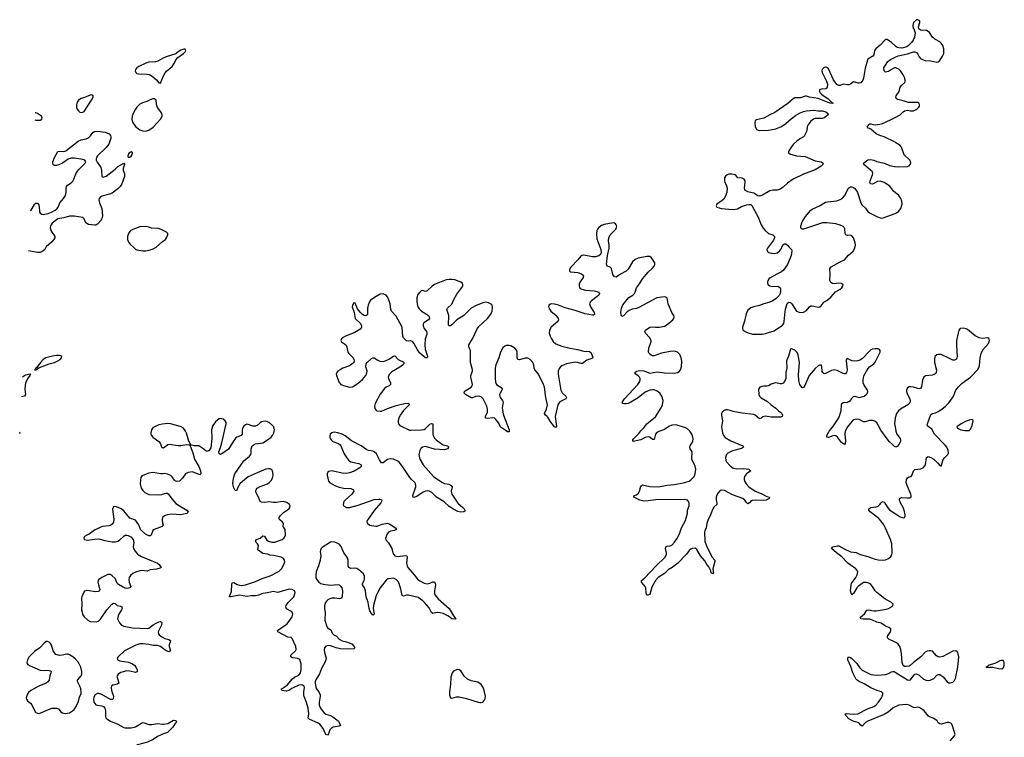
# Model space of a CAD drawing. Header units: inches. Extents: x 1954800 to 2060275, y 904969 to 1016298.
# Tile 37 of 77: x 1958048 to 1971491, y 980170 to 989970. Entities that reach past the tile are written whole.
import ezdxf

# ---------------------------------------------------------------- set-up
doc = ezdxf.new("R2010")
doc.units = ezdxf.units.IN
doc.header["$MEASUREMENT"] = 0
for name, color, linetype in [('B9958', 7, 'Continuous'), ('B9968', 7, 'Continuous'), ('B9978', 7, 'Continuous')]:
    doc.layers.add(name, color=color, linetype=linetype)

msp = doc.modelspace()

# ---------------------------------------------------------------- linework, layer by layer
at = {"layer": 'B9958', "color": 6, "elevation": 500}
for points in [[(1960000, 989438), (1959936, 989404), (1959904, 989396), (1959811, 989389), (1959770, 989374), (1959674, 989330), (1959647, 989310), (1959631, 989290), (1959627, 989270), (1959634, 989250), (1959650, 989237), (1959670, 989229), (1959790, 989228), (1959821, 989221), (1959858, 989198), (1959918, 989150), (1959950, 989107), (1959970, 989101), (1959996, 989170), (1960000, 989177)], [(1958256, 988601), (1958270, 988596), (1958330, 988599), (1958350, 988610), (1958354, 988630), (1958344, 988650), (1958321, 988670), (1958290, 988690), (1958270, 988696), (1958261, 988697)], [(1958196, 987364), (1958204, 987370), (1958250, 987447), (1958270, 987463), (1958290, 987464), (1958310, 987443), (1958316, 987416), (1958319, 987350), (1958329, 987329), (1958350, 987313), (1958370, 987310), (1958436, 987324), (1958481, 987339), (1958533, 987367), (1958555, 987385), (1958572, 987408), (1958597, 987470), (1958648, 987530), (1958672, 987570), (1958683, 987610), (1958684, 987670), (1958689, 987691), (1958703, 987710), (1958750, 987743), (1958774, 987766), (1958788, 987790), (1958815, 987865), (1958837, 987903), (1958859, 987930), (1958944, 988010), (1958950, 988030), (1958936, 988050), (1958910, 988062), (1958798, 988078), (1958750, 988077), (1958710, 988063), (1958632, 988010), (1958590, 987991), (1958550, 987978), (1958518, 987978), (1958504, 987990), (1958499, 988010), (1958501, 988030), (1958525, 988090), (1958570, 988168), (1958590, 988176), (1958650, 988171), (1958680, 988180), (1958848, 988312), (1958890, 988329), (1958958, 988342), (1958990, 988357), (1959015, 988385), (1959049, 988431), (1959070, 988444), (1959113, 988447), (1959215, 988435), (1959270, 988411), (1959286, 988390), (1959292, 988370), (1959292, 988350), (1959264, 988270), (1959230, 988223), (1959111, 988109), (1959098, 988090), (1959091, 988070), (1959092, 988050), (1959104, 988024), (1959140, 987980), (1959154, 987954), (1959164, 987910), (1959170, 987830), (1959190, 987820), (1959230, 987834), (1959353, 987927), (1959390, 987963), (1959470, 988009), (1959479, 987999), (1959480, 987990), (1959462, 987938), (1959462, 987910), (1959480, 987870), (1959481, 987830), (1959445, 987730), (1959418, 987690), (1959390, 987660), (1959310, 987601), (1959274, 987586), (1959170, 987558), (1959151, 987549), (1959135, 987530), (1959131, 987510), (1959138, 987470), (1959172, 987390), (1959177, 987290), (1959175, 987270), (1959159, 987230), (1959110, 987177), (1959090, 987164), (1959070, 987162), (1958990, 987174), (1958950, 987197), (1958928, 987250), (1958910, 987269), (1958790, 987288), (1958730, 987287), (1958650, 987262), (1958570, 987248), (1958494, 987190), (1958476, 987170), (1958468, 987150), (1958466, 987130), (1958474, 987090), (1958486, 987066), (1958516, 987030), (1958526, 987010), (1958526, 986990), (1958516, 986970), (1958484, 986930), (1958410, 986870), (1958390, 986833), (1958370, 986811), (1958330, 986790), (1958290, 986791), (1958169, 986814)], [(1960000, 987096), (1959950, 987120), (1959850, 987121), (1959810, 987138), (1959770, 987147), (1959690, 987141), (1959570, 987095), (1959550, 987079), (1959534, 987050), (1959521, 987010), (1959521, 986970), (1959536, 986930), (1959550, 986911), (1959610, 986852), (1959630, 986836), (1959650, 986828), (1959730, 986812), (1959770, 986814), (1959830, 986827), (1959870, 986839), (1959910, 986863), (1960000, 986939)], [(1958086, 985092), (1958130, 985118), (1958190, 985135), (1958197, 985130), (1958187, 985110), (1958162, 985078), (1958130, 985010), (1958119, 984930), (1958128, 984850), (1958115, 984830), (1958090, 984822), (1958073, 984821)], [(1960000, 984446), (1959950, 984439), (1959887, 984410), (1959861, 984390), (1959848, 984370), (1959839, 984330), (1959841, 984310), (1959849, 984290), (1959868, 984268), (1959950, 984210), (1959966, 984186), (1959990, 984129), (1960000, 984126)], [(1958048, 984323), (1958050, 984323), (1958056, 984330), (1958050, 984339), (1958049, 984339)], [(1960000, 983770), (1959970, 983769), (1959870, 983784), (1959810, 983777), (1959730, 983743), (1959713, 983730), (1959704, 983716), (1959697, 983683), (1959695, 983630), (1959709, 983570), (1959730, 983539), (1959755, 983515), (1959810, 983486), (1959950, 983479), (1959990, 983485), (1960000, 983489)], [(1960000, 983059), (1959995, 983050), (1959884, 983010), (1959867, 982993), (1959844, 982930), (1959830, 982921), (1959810, 982922), (1959766, 982946), (1959714, 982990), (1959700, 983010), (1959676, 983070), (1959630, 983134), (1959550, 983163), (1959470, 983261), (1959434, 983290), (1959370, 983318), (1959350, 983321), (1959330, 983316), (1959316, 983284), (1959334, 983150), (1959327, 983110), (1959310, 983079), (1959290, 983064), (1959270, 983059), (1959174, 983050), (1959070, 982997), (1958995, 982945), (1958964, 982930), (1958935, 982910), (1958922, 982890), (1958927, 982870), (1958970, 982864), (1959070, 982877), (1959130, 982879), (1959210, 982858), (1959310, 982840), (1959350, 982839), (1959390, 982850), (1959410, 982861), (1959470, 982918), (1959490, 982929), (1959510, 982932), (1959530, 982928), (1959567, 982907), (1959596, 982870), (1959606, 982830), (1959597, 982770), (1959602, 982750), (1959624, 982710), (1959659, 982670), (1959710, 982639), (1959928, 982548), (1959952, 982530), (1959979, 982490), (1959960, 982480), (1959914, 982466), (1959830, 982456), (1959790, 982437), (1959710, 982448), (1959690, 982444), (1959630, 982425), (1959593, 982407), (1959561, 982379), (1959542, 982350), (1959537, 982323), (1959541, 982290), (1959567, 982230), (1959554, 982210), (1959535, 982205), (1959510, 982204), (1959488, 982208), (1959450, 982225), (1959397, 982257), (1959377, 982277), (1959350, 982339), (1959310, 982377), (1959290, 982391), (1959270, 982395), (1959250, 982392), (1959169, 982350), (1959130, 982324), (1959120, 982310), (1959115, 982290), (1959123, 982250), (1959144, 982190), (1959138, 982170), (1959119, 982161), (1959090, 982158), (1958966, 982174), (1958935, 982165), (1958922, 982150), (1958897, 982090), (1958894, 982070), (1958899, 981990), (1958894, 981910), (1958910, 981841), (1958930, 981814), (1958978, 981770), (1959010, 981752), (1959094, 981746), (1959123, 981757), (1959150, 981781), (1959238, 981910), (1959308, 981990), (1959330, 982002), (1959350, 981996), (1959378, 981970), (1959430, 981960), (1959445, 981950), (1959447, 981930), (1959440, 981910), (1959400, 981850), (1959391, 981830), (1959385, 981790), (1959410, 981732), (1959440, 981700), (1959470, 981687), (1959590, 981665), (1959790, 981658), (1959810, 981662), (1959830, 981673), (1959870, 981707), (1959910, 981730), (1959950, 981748), (1959971, 981750), (1959984, 981744), (1959989, 981729), (1959978, 981690), (1959946, 981630), (1959940, 981610), (1959943, 981583), (1959951, 981570), (1959990, 981541), (1960000, 981536)], [(1960000, 983171), (1959999, 983170), (1959992, 983150), (1959992, 983130), (1960000, 983098)], [(1960000, 981387), (1959970, 981408), (1959930, 981425), (1959870, 981425), (1959810, 981438), (1959730, 981448), (1959690, 981446), (1959636, 981430), (1959479, 981350), (1959393, 981270), (1959380, 981250), (1959383, 981230), (1959414, 981214), (1959536, 981196), (1959590, 981174), (1959621, 981150), (1959636, 981130), (1959652, 981090), (1959654, 981066), (1959630, 981056), (1959554, 981074), (1959510, 981077), (1959430, 981053), (1959395, 981030), (1959381, 981010), (1959379, 980990), (1959401, 980910), (1959385, 980895), (1959319, 980881), (1959302, 980870), (1959298, 980850), (1959303, 980810), (1959329, 980730), (1959325, 980695), (1959315, 980685), (1959290, 980684), (1959170, 980753), (1959130, 980767), (1959110, 980767), (1959081, 980750), (1959061, 980719), (1959054, 980690), (1959062, 980650), (1959073, 980630), (1959090, 980615), (1959110, 980608), (1959170, 980602), (1959191, 980591), (1959210, 980570), (1959219, 980530), (1959221, 980450), (1959231, 980430), (1959250, 980413), (1959290, 980389), (1959388, 980348), (1959470, 980305), (1959490, 980299), (1959570, 980300), (1959610, 980308), (1959630, 980315), (1959710, 980365), (1959730, 980370), (1959750, 980368), (1959810, 980345), (1959850, 980346), (1959930, 980357), (1960000, 980351)], [(1960000, 980211), (1959970, 980200), (1959930, 980180), (1959870, 980140), (1959795, 980105), (1959655, 980065), (1959633, 980047), (1959621, 980019), (1959622, 980000)]]:
    msp.add_lwpolyline(points, dxfattribs=at)
for points in [[(1959030, 988942), (1959010, 988939), (1958935, 988905), (1958890, 988893), (1958853, 988870), (1958837, 988850), (1958828, 988830), (1958824, 988804), (1958826, 988770), (1958833, 988750), (1958850, 988723), (1958870, 988708), (1958890, 988702), (1958910, 988705), (1958930, 988715), (1959030, 988870), (1959051, 988911), (1959051, 988931), (1959039, 988939)], [(1959890, 988890), (1959868, 988888), (1959830, 988876), (1959786, 988854), (1959726, 988834), (1959690, 988814), (1959650, 988776), (1959630, 988748), (1959599, 988690), (1959585, 988650), (1959579, 988610), (1959588, 988570), (1959630, 988510), (1959690, 988465), (1959730, 988453), (1959770, 988449), (1959810, 988459), (1959870, 988502), (1959969, 988610), (1959992, 988650), (1959994, 988670), (1959987, 988690), (1959977, 988710), (1959930, 988770), (1959915, 988810), (1959910, 988870)], [(1959570, 988165), (1959545, 988150), (1959531, 988130), (1959526, 988106), (1959530, 988092), (1959550, 988091), (1959570, 988107), (1959585, 988130), (1959589, 988150)], [(1958590, 985386), (1958550, 985385), (1958495, 985375), (1958406, 985350), (1958370, 985330), (1958332, 985290), (1958282, 985218), (1958268, 985210), (1958264, 985196), (1958252, 985190), (1958270, 985186), (1958281, 985199), (1958318, 985222), (1958450, 985271), (1958523, 985290), (1958571, 985309), (1958602, 985330), (1958617, 985350), (1958622, 985370), (1958610, 985380)], [(1958430, 981478), (1958410, 981476), (1958383, 981457), (1958323, 981390), (1958250, 981341), (1958177, 981270), (1958153, 981230), (1958146, 981190), (1958155, 981170), (1958182, 981150), (1958329, 981089), (1958450, 981083), (1958470, 981077), (1958476, 981070), (1958474, 981050), (1958461, 981010), (1958450, 980950), (1958433, 980927), (1958410, 980911), (1958312, 980870), (1958201, 980810), (1958170, 980780), (1958151, 980750), (1958139, 980710), (1958142, 980690), (1958155, 980670), (1958196, 980636), (1958214, 980614), (1958260, 980520), (1958270, 980508), (1958290, 980499), (1958310, 980497), (1958330, 980501), (1958419, 980541), (1958490, 980566), (1958530, 980570), (1958550, 980569), (1958577, 980557), (1958610, 980516), (1958630, 980502), (1958675, 980495), (1958730, 980505), (1958770, 980530), (1958791, 980550), (1958820, 980590), (1958848, 980650), (1958864, 980716), (1958886, 980770), (1958888, 980792), (1958882, 980830), (1958868, 980870), (1958838, 980930), (1958839, 980950), (1958889, 981010), (1958896, 981030), (1958896, 981070), (1958883, 981130), (1958851, 981190), (1958810, 981237), (1958774, 981270), (1958730, 981298), (1958710, 981305), (1958690, 981305), (1958630, 981290), (1958593, 981287), (1958543, 981303), (1958522, 981322), (1958504, 981350), (1958481, 981430), (1958470, 981453), (1958450, 981471)]]:
    msp.add_lwpolyline(points, close=True, dxfattribs=at)
at = {"layer": 'B9968', "color": 6, "elevation": 500}
for points in [[(1970000, 989612), (1969950, 989660), (1969890, 989699), (1969870, 989698), (1969796, 989624), (1969735, 989570), (1969720, 989550), (1969709, 989491), (1969695, 989470), (1969630, 989432), (1969621, 989419), (1969590, 989309), (1969570, 989170), (1969558, 989142), (1969530, 989109), (1969510, 989102), (1969497, 989103), (1969450, 989117), (1969430, 989119), (1969391, 989089), (1969370, 989080), (1969350, 989078), (1969290, 989087), (1969250, 989071), (1969230, 989069), (1969206, 989086), (1969157, 989150), (1969090, 989299), (1969070, 989316), (1969050, 989320), (1969030, 989315), (1969016, 989304), (1969004, 989290), (1969000, 989270), (1969003, 989250), (1969065, 989130), (1969075, 989090), (1969074, 989050), (1969065, 989035), (1969053, 989027), (1968990, 989023), (1968970, 989010), (1968967, 988990), (1968978, 988970), (1968998, 988950), (1969086, 988890), (1969117, 988857), (1969132, 988850), (1969137, 988837), (1969153, 988830), (1969150, 988824), (1969107, 988830), (1968950, 988892), (1968833, 988913), (1968790, 988926), (1968770, 988927), (1968710, 988903), (1968630, 988902), (1968610, 988891), (1968536, 988824), (1968356, 988704), (1968288, 988672), (1968210, 988625), (1968110, 988600), (1968090, 988591), (1968085, 988555), (1968090, 988510), (1968110, 988468), (1968130, 988459), (1968150, 988458), (1968270, 988463), (1968370, 988481), (1968450, 988511), (1968510, 988550), (1968583, 988617), (1968640, 988660), (1968703, 988697), (1968750, 988715), (1968790, 988725), (1968890, 988736), (1968950, 988723), (1969010, 988727), (1969056, 988710), (1969083, 988690), (1969088, 988670), (1969030, 988629), (1969010, 988620), (1968910, 988619), (1968885, 988610), (1968850, 988584), (1968809, 988530), (1968800, 988510), (1968793, 988450), (1968759, 988381), (1968750, 988370), (1968710, 988348), (1968659, 988310), (1968614, 988270), (1968580, 988230), (1968544, 988170), (1968543, 988150), (1968572, 988132), (1968652, 988112), (1968770, 988103), (1968910, 988044), (1968992, 988030), (1969016, 988010), (1969013, 987990), (1968989, 987970), (1968910, 987919), (1968750, 987862), (1968610, 987792), (1968530, 987738), (1968470, 987683), (1968430, 987655), (1968390, 987643), (1968330, 987640), (1968290, 987631), (1968190, 987573), (1968150, 987561), (1968124, 987564), (1968070, 987599), (1968050, 987607), (1967990, 987618), (1967958, 987638), (1967948, 987650), (1967942, 987670), (1967953, 987750), (1967952, 987770), (1967941, 987790), (1967930, 987798), (1967910, 987805), (1967852, 987812), (1967820, 987850), (1967770, 987862), (1967730, 987860), (1967708, 987852), (1967686, 987834), (1967672, 987810), (1967669, 987771), (1967674, 987750), (1967699, 987699), (1967708, 987670), (1967704, 987610), (1967682, 987550), (1967662, 987518), (1967641, 987499), (1967568, 987450), (1967557, 987430), (1967564, 987410), (1967630, 987392), (1967730, 987380), (1967790, 987378), (1967850, 987389), (1967903, 987417), (1967970, 987441), (1968007, 987447), (1968030, 987444), (1968047, 987430), (1968055, 987415), (1968131, 987271), (1968173, 987170), (1968201, 987121), (1968226, 987090), (1968270, 987051), (1968333, 987033), (1968353, 987010), (1968352, 986990), (1968339, 986961), (1968258, 986850), (1968250, 986830), (1968253, 986810), (1968277, 986790), (1968310, 986780), (1968350, 986777), (1968390, 986787), (1968424, 986810), (1968438, 986830), (1968467, 986893), (1968490, 986910), (1968510, 986908), (1968530, 986892), (1968547, 986867), (1968584, 986830), (1968591, 986811), (1968581, 986750), (1968530, 986625), (1968476, 986550), (1968450, 986526), (1968384, 986496), (1968294, 986446), (1968277, 986430), (1968260, 986390), (1968257, 986370), (1968266, 986350), (1968290, 986335), (1968330, 986327), (1968392, 986332), (1968410, 986328), (1968430, 986310), (1968437, 986290), (1968437, 986263), (1968430, 986230), (1968416, 986204), (1968378, 986162), (1968330, 986129), (1968274, 986106), (1968210, 986090), (1968150, 986065), (1968072, 986048), (1968030, 986034), (1967990, 986002), (1967966, 985954), (1967945, 985855), (1967917, 985770), (1967916, 985750), (1967926, 985730), (1967952, 985712), (1967993, 985693), (1968055, 985675), (1968185, 985675), (1968230, 985683), (1968270, 985700), (1968350, 985719), (1968464, 985796), (1968479, 985821), (1968487, 985850), (1968497, 985983), (1968508, 986032), (1968528, 986092), (1968550, 986113), (1968570, 986107), (1968590, 986090), (1968652, 985990), (1968690, 985974), (1968730, 985972), (1968750, 985976), (1968790, 985998), (1968830, 986049), (1968850, 986062), (1968870, 986063), (1968950, 986046), (1968971, 986049), (1968990, 986063), (1969028, 986110), (1969066, 986134), (1969121, 986179), (1969187, 986253), (1969249, 986290), (1969272, 986310), (1969286, 986330), (1969289, 986350), (1969269, 986369), (1969230, 986370), (1969170, 986361), (1969145, 986365), (1969121, 986381), (1969109, 986410), (1969113, 986490), (1969109, 986571), (1969125, 986595), (1969250, 986663), (1969311, 986689), (1969366, 986754), (1969428, 986810), (1969450, 986850), (1969459, 986890), (1969456, 986924), (1969448, 986950), (1969430, 986989), (1969410, 987016), (1969390, 987025), (1969350, 987023), (1969329, 987030), (1969317, 987050), (1969312, 987112), (1969304, 987130), (1969290, 987144), (1969250, 987164), (1969190, 987180), (1969070, 987196), (1969010, 987195), (1968790, 987121), (1968750, 987110), (1968729, 987110), (1968719, 987119), (1968715, 987130), (1968715, 987150), (1968733, 987210), (1968777, 987283), (1968850, 987368), (1968870, 987382), (1968970, 987426), (1969050, 987476), (1969077, 987483), (1969205, 987495), (1969250, 987512), (1969276, 987530), (1969310, 987566), (1969366, 987670), (1969392, 987688), (1969410, 987688), (1969430, 987680), (1969450, 987666), (1969466, 987646), (1969485, 987610), (1969530, 987470), (1969550, 987437), (1969596, 987396), (1969630, 987350), (1969650, 987333), (1969750, 987281), (1969796, 987264), (1969810, 987261), (1969835, 987265), (1970000, 987323)], [(1960000, 989177), (1960036, 989244), (1960054, 989266), (1960128, 989330), (1960156, 989370), (1960180, 989420), (1960206, 989454), (1960287, 989510), (1960307, 989530), (1960315, 989550), (1960306, 989566), (1960290, 989567), (1960250, 989554), (1960210, 989530), (1960178, 989502), (1960050, 989464), (1960000, 989438)], [(1970000, 989310), (1969990, 989310), (1969949, 989291), (1969910, 989263), (1969870, 989253), (1969852, 989272), (1969848, 989310), (1969867, 989350), (1969903, 989397), (1969923, 989417), (1969948, 989432), (1970000, 989456)], [(1970000, 988295), (1969852, 988372), (1969790, 988390), (1969743, 988410), (1969670, 988473), (1969650, 988486), (1969627, 988487), (1969622, 988510), (1969654, 988546), (1969670, 988547), (1969699, 988539), (1969730, 988536), (1969790, 988542), (1969830, 988554), (1969937, 988603), (1970000, 988635)], [(1970000, 987611), (1969984, 987624), (1969930, 987696), (1969850, 987748), (1969796, 987764), (1969762, 987758), (1969690, 987723), (1969666, 987726), (1969656, 987750), (1969658, 987770), (1969692, 987850), (1969697, 987870), (1969692, 987890), (1969661, 987921), (1969571, 987990), (1969568, 988010), (1969590, 988030), (1969630, 988054), (1969670, 988062), (1969708, 988052), (1969750, 988034), (1969851, 988011), (1969930, 987979), (1969990, 987966), (1970000, 987965)], [(1970000, 984137), (1969990, 984141), (1969966, 984170), (1969925, 984205), (1969890, 984245), (1969805, 984365), (1969770, 984434), (1969750, 984464), (1969725, 984485), (1969690, 984497), (1969650, 984494), (1969590, 984477), (1969570, 984480), (1969510, 984509), (1969470, 984515), (1969435, 984505), (1969412, 984488), (1969350, 984410), (1969320, 984350), (1969316, 984310), (1969325, 984215), (1969319, 984181), (1969310, 984167), (1969270, 984196), (1969212, 984270), (1969190, 984286), (1969170, 984291), (1969150, 984288), (1969090, 984262), (1969070, 984270), (1969070, 984290), (1969098, 984350), (1969150, 984410), (1969230, 984531), (1969265, 984630), (1969266, 984710), (1969271, 984730), (1969290, 984744), (1969350, 984746), (1969370, 984754), (1969389, 984771), (1969410, 984803), (1969430, 984823), (1969450, 984827), (1969510, 984812), (1969530, 984813), (1969579, 984830), (1969607, 984850), (1969622, 984870), (1969627, 984890), (1969624, 984910), (1969579, 984979), (1969565, 985010), (1969563, 985050), (1969575, 985105), (1969608, 985172), (1969632, 985208), (1969651, 985229), (1969710, 985269), (1969730, 985291), (1969795, 985430), (1969796, 985450), (1969785, 985465), (1969770, 985473), (1969730, 985477), (1969690, 985470), (1969670, 985459), (1969650, 985444), (1969556, 985344), (1969519, 985321), (1969490, 985310), (1969450, 985308), (1969413, 985313), (1969383, 985323), (1969350, 985345), (1969341, 985339), (1969334, 985326), (1969334, 985310), (1969345, 985190), (1969338, 985150), (1969325, 985135), (1969310, 985133), (1969290, 985139), (1969210, 985179), (1969170, 985190), (1969130, 985177), (1969050, 985138), (1969030, 985135), (1969013, 985150), (1969006, 985166), (1969002, 985230), (1968994, 985250), (1968970, 985254), (1968950, 985244), (1968910, 985208), (1968829, 985111), (1968807, 985070), (1968766, 984974), (1968750, 984948), (1968730, 984943), (1968699, 984990), (1968684, 985044), (1968682, 985118), (1968697, 985290), (1968675, 985395), (1968663, 985423), (1968630, 985458), (1968590, 985474), (1968571, 985469), (1968544, 985376), (1968518, 985310), (1968520, 985210), (1968507, 985150), (1968508, 985070), (1968491, 985029), (1968470, 985006), (1968450, 984996), (1968430, 984996), (1968370, 985009), (1968350, 985006), (1968310, 984994), (1968270, 984970), (1968250, 984965), (1968210, 984966), (1968179, 984961), (1968155, 984950), (1968136, 984924), (1968140, 984850), (1968149, 984830), (1968170, 984808), (1968257, 984757), (1968310, 984708), (1968370, 984666), (1968408, 984628), (1968435, 984610), (1968453, 984590), (1968463, 984570), (1968459, 984550), (1968438, 984542), (1968410, 984541), (1968310, 984544), (1968226, 984554), (1968194, 984546), (1968170, 984527), (1968150, 984519), (1968090, 984569), (1968070, 984578), (1967910, 984598), (1967790, 984620), (1967750, 984634), (1967710, 984641), (1967690, 984641), (1967656, 984630), (1967638, 984610), (1967629, 984590), (1967628, 984570), (1967644, 984490), (1967629, 984409), (1967642, 984330), (1967657, 984290), (1967682, 984262), (1967758, 984218), (1967923, 984150), (1967932, 984130), (1967904, 984116), (1967778, 984082), (1967717, 984050), (1967699, 984030), (1967684, 983990), (1967687, 983950), (1967697, 983930), (1967750, 983875), (1967790, 983844), (1967830, 983836), (1967930, 983842), (1968004, 983830), (1968019, 983819), (1968029, 983810), (1967972, 983768), (1967945, 983730), (1967938, 983710), (1967938, 983690), (1967944, 983670), (1967967, 983630), (1968005, 983590), (1968091, 983531), (1968170, 983499), (1968250, 983457), (1968285, 983450), (1968279, 983430), (1968241, 983410), (1968216, 983404), (1968090, 983410), (1968050, 983404), (1968028, 983392), (1968010, 983371), (1967990, 983356), (1967970, 983375), (1967949, 983410), (1967922, 983430), (1967781, 983481), (1967670, 983539), (1967633, 983547), (1967610, 983540), (1967583, 983510), (1967565, 983475), (1967559, 983450), (1967555, 983410), (1967567, 983370), (1967566, 983350), (1967525, 983315), (1967511, 983290), (1967482, 983210), (1967442, 983130), (1967430, 983090), (1967422, 983030), (1967401, 982990), (1967397, 982970), (1967402, 982850), (1967423, 982783), (1967496, 982636), (1967537, 982590), (1967538, 982570), (1967513, 982470), (1967520, 982410), (1967510, 982403), (1967490, 982418), (1967483, 982443), (1967457, 982497), (1967430, 982531), (1967401, 982581), (1967342, 982650), (1967295, 982735), (1967270, 982752), (1967230, 982748), (1967210, 982738), (1967190, 982719), (1967150, 982669), (1967032, 982550), (1966956, 982490), (1966902, 982458), (1966850, 982409), (1966766, 982354), (1966730, 982310), (1966681, 982219), (1966650, 982121), (1966630, 982109), (1966610, 982109), (1966600, 982140), (1966597, 982210), (1966588, 982228), (1966538, 982290), (1966538, 982310), (1966579, 982341), (1966737, 982510), (1966861, 982630), (1966880, 982670), (1966880, 982690), (1966866, 982750), (1966870, 982773), (1966890, 982781), (1966930, 982785), (1966950, 982796), (1966990, 982835), (1967021, 982879), (1967057, 982950), (1967085, 983030), (1967138, 983130), (1967168, 983230), (1967168, 983270), (1967187, 983330), (1967187, 983370), (1967181, 983390), (1967167, 983407), (1967130, 983418), (1967070, 983414), (1966990, 983418), (1966730, 983415), (1966630, 983397), (1966570, 983395), (1966513, 983410), (1966469, 983430), (1966435, 983450), (1966438, 983470), (1966470, 983482), (1966496, 983504), (1966509, 983531), (1966530, 983598), (1966550, 983617), (1966653, 983593), (1966771, 983591), (1966887, 983613), (1966990, 983624), (1967130, 983648), (1967190, 983670), (1967213, 983687), (1967255, 983730), (1967271, 983769), (1967278, 983830), (1967270, 983874), (1967227, 983970), (1967224, 983990), (1967230, 984050), (1967228, 984070), (1967203, 984110), (1967196, 984130), (1967201, 984150), (1967237, 984210), (1967244, 984250), (1967240, 984270), (1967225, 984310), (1967199, 984350), (1967170, 984378), (1967138, 984398), (1967010, 984436), (1966950, 984434), (1966910, 984416), (1966850, 984374), (1966773, 984347), (1966747, 984333), (1966731, 984310), (1966710, 984238), (1966690, 984238), (1966650, 984268), (1966630, 984274), (1966590, 984264), (1966530, 984233), (1966506, 984226), (1966430, 984210), (1966421, 984221), (1966420, 984230), (1966434, 984250), (1966503, 984317), (1966530, 984357), (1966570, 984397), (1966611, 984450), (1966730, 984547), (1966807, 984670), (1966825, 984710), (1966832, 984770), (1966814, 984830), (1966786, 984870), (1966750, 984897), (1966710, 984914), (1966690, 984917), (1966650, 984911), (1966590, 984881), (1966490, 984806), (1966390, 984746), (1966354, 984730), (1966330, 984725), (1966304, 984724), (1966280, 984730), (1966280, 984750), (1966306, 984790), (1966489, 984990), (1966514, 985030), (1966519, 985050), (1966518, 985070), (1966510, 985086), (1966490, 985108), (1966461, 985130), (1966447, 985150), (1966471, 985170), (1966510, 985179), (1966570, 985174), (1966650, 985144), (1966750, 985159), (1966850, 985147), (1966990, 985143), (1967030, 985152), (1967053, 985167), (1967072, 985190), (1967084, 985230), (1967087, 985307), (1967081, 985350), (1967059, 985399), (1967029, 985429), (1966990, 985441), (1966930, 985439), (1966810, 985418), (1966710, 985379), (1966690, 985379), (1966668, 985388), (1966642, 985410), (1966633, 985430), (1966637, 985490), (1966669, 985570), (1966669, 985590), (1966648, 985630), (1966593, 985690), (1966584, 985710), (1966591, 985730), (1966650, 985771), (1966690, 985775), (1966731, 985769), (1966782, 985770), (1966854, 985786), (1966890, 985808), (1966964, 985870), (1966981, 985890), (1966984, 985910), (1966980, 985930), (1966953, 985973), (1966900, 986090), (1966887, 986170), (1966870, 986181), (1966850, 986184), (1966748, 986170), (1966501, 986039), (1966470, 986027), (1966410, 986015), (1966370, 985999), (1966341, 985979), (1966290, 985926), (1966270, 985917), (1966260, 985940), (1966257, 985977), (1966263, 986030), (1966284, 986076), (1966366, 986174), (1966420, 986210), (1966440, 986230), (1966451, 986250), (1966469, 986310), (1966510, 986363), (1966550, 986430), (1966630, 986520), (1966685, 986570), (1966717, 986610), (1966722, 986630), (1966718, 986650), (1966690, 986699), (1966670, 986722), (1966650, 986734), (1966610, 986736), (1966492, 986712), (1966450, 986695), (1966416, 986664), (1966356, 986564), (1966330, 986534), (1966250, 986494), (1966190, 986455), (1966170, 986458), (1966147, 986490), (1966130, 986574), (1966112, 986592), (1966070, 986604), (1966060, 986630), (1966074, 986750), (1966096, 986850), (1966096, 986890), (1966086, 986950), (1966092, 986990), (1966112, 987030), (1966187, 987110), (1966196, 987130), (1966199, 987150), (1966192, 987170), (1966181, 987181), (1966170, 987190), (1966150, 987195), (1966029, 987171), (1965990, 987157), (1965955, 987130), (1965938, 987110), (1965928, 987090), (1965922, 987050), (1965930, 986976), (1965983, 986830), (1965985, 986790), (1965976, 986764), (1965955, 986745), (1965909, 986731), (1965870, 986732), (1965750, 986754), (1965725, 986750), (1965710, 986741), (1965670, 986690), (1965575, 986590), (1965560, 986570), (1965553, 986550), (1965557, 986537), (1965567, 986527), (1965670, 986517), (1965719, 986499), (1965741, 986481), (1965747, 986470), (1965741, 986450), (1965699, 986390), (1965689, 986369), (1965685, 986330), (1965691, 986311), (1965701, 986301), (1965722, 986290), (1965775, 986275), (1965890, 986266), (1965930, 986257), (1965950, 986250), (1965966, 986230), (1965955, 986210), (1965933, 986190), (1965854, 986130), (1965836, 986110), (1965830, 986090), (1965840, 986050), (1965892, 985970), (1965898, 985950), (1965896, 985944), (1965884, 985936), (1965870, 985934), (1965770, 985951), (1965630, 985999), (1965494, 986034), (1965405, 986070), (1965350, 986085), (1965311, 986089), (1965294, 986086), (1965272, 986070), (1965269, 986050), (1965285, 986010), (1965300, 985990), (1965372, 985932), (1965401, 985890), (1965403, 985870), (1965395, 985850), (1965303, 985770), (1965281, 985730), (1965279, 985690), (1965289, 985650), (1965307, 985610), (1965330, 985577), (1965370, 985544), (1965451, 985511), (1965563, 985483), (1965666, 985466), (1965750, 985441), (1965830, 985439), (1965850, 985421), (1965871, 985370), (1965874, 985350), (1965859, 985341), (1965790, 985320), (1965730, 985275), (1965710, 985275), (1965669, 985289), (1965630, 985292), (1965515, 985270), (1965450, 985241), (1965433, 985227), (1965415, 985205), (1965402, 985170), (1965400, 985130), (1965437, 984910), (1965454, 984874), (1965506, 984830), (1965515, 984810), (1965504, 984790), (1965422, 984750), (1965407, 984733), (1965397, 984710), (1965361, 984550), (1965379, 984421), (1965379, 984410), (1965370, 984402), (1965350, 984412), (1965330, 984432), (1965290, 984486), (1965260, 984540), (1965250, 984553), (1965226, 984570), (1965213, 984590), (1965241, 984650), (1965253, 984710), (1965231, 984810), (1965215, 984950), (1965200, 984990), (1965131, 985131), (1965114, 985154), (1965080, 985190), (1965073, 985210), (1965070, 985251), (1965054, 985290), (1965018, 985330), (1964986, 985346), (1964950, 985348), (1964870, 985326), (1964848, 985328), (1964838, 985350), (1964839, 985430), (1964834, 985454), (1964810, 985483), (1964756, 985516), (1964730, 985522), (1964690, 985521), (1964670, 985513), (1964646, 985490), (1964615, 985430), (1964591, 985350), (1964550, 985258), (1964542, 985210), (1964539, 985070), (1964543, 985023), (1964550, 985001), (1964563, 984983), (1964617, 984950), (1964635, 984930), (1964631, 984910), (1964606, 984870), (1964601, 984850), (1964602, 984830), (1964610, 984810), (1964639, 984770), (1964647, 984750), (1964637, 984670), (1964643, 984610), (1964654, 984570), (1964729, 984370), (1964733, 984350), (1964730, 984343), (1964710, 984343), (1964690, 984354), (1964622, 984402), (1964610, 984414), (1964595, 984450), (1964577, 984477), (1964551, 984511), (1964530, 984527), (1964510, 984533), (1964430, 984524), (1964407, 984530), (1964408, 984550), (1964435, 984610), (1964437, 984650), (1964424, 984690), (1964374, 984790), (1964354, 984814), (1964330, 984826), (1964310, 984829), (1964270, 984822), (1964230, 984806), (1964210, 984805), (1964135, 984850), (1964116, 984870), (1964120, 984890), (1964130, 984900), (1964212, 984950), (1964225, 984970), (1964229, 984990), (1964223, 985030), (1964206, 985090), (1964207, 985113), (1964229, 985170), (1964230, 985190), (1964203, 985290), (1964204, 985430), (1964201, 985450), (1964184, 985490), (1964179, 985510), (1964181, 985530), (1964230, 985610), (1964293, 985750), (1964319, 985781), (1964435, 985890), (1964483, 985950), (1964499, 985990), (1964505, 986045), (1964498, 986070), (1964485, 986085), (1964450, 986104), (1964412, 986112), (1964370, 986104), (1964270, 986064), (1964210, 986029), (1964110, 985930), (1964017, 985870), (1963950, 985801), (1963930, 985788), (1963907, 985787), (1963902, 985802), (1963906, 985930), (1963882, 986010), (1963891, 986030), (1963950, 986083), (1963982, 986158), (1964017, 986223), (1964097, 986330), (1964100, 986350), (1964094, 986370), (1964070, 986386), (1963990, 986415), (1963950, 986422), (1963910, 986424), (1963870, 986416), (1963710, 986354), (1963679, 986330), (1963610, 986265), (1963590, 986259), (1963550, 986271), (1963530, 986266), (1963510, 986248), (1963485, 986215), (1963472, 986170), (1963470, 986130), (1963473, 986090), (1963484, 986050), (1963502, 986022), (1963536, 985990), (1963604, 985950), (1963628, 985930), (1963639, 985910), (1963642, 985890), (1963631, 985869), (1963568, 985830), (1963558, 985810), (1963557, 985790), (1963570, 985753), (1963601, 985710), (1963606, 985690), (1963605, 985670), (1963586, 985610), (1963581, 985530), (1963586, 985470), (1963611, 985389), (1963614, 985366), (1963610, 985350), (1963590, 985353), (1963570, 985366), (1963510, 985417), (1963480, 985460), (1963430, 985553), (1963410, 985574), (1963390, 985584), (1963350, 985581), (1963330, 985586), (1963310, 985601), (1963287, 985627), (1963278, 985650), (1963270, 985770), (1963190, 985921), (1963124, 985990), (1963114, 986014), (1963105, 986090), (1963095, 986130), (1963070, 986186), (1963050, 986209), (1963010, 986224), (1962970, 986220), (1962913, 986190), (1962840, 986140), (1962823, 986117), (1962804, 986070), (1962797, 986030), (1962795, 985945), (1962787, 985933), (1962773, 985927), (1962750, 985932), (1962730, 985944), (1962696, 985976), (1962660, 986020), (1962630, 986097), (1962610, 986102), (1962590, 986070), (1962588, 986050), (1962615, 985970), (1962627, 985890), (1962700, 985820), (1962715, 985790), (1962715, 985770), (1962704, 985750), (1962623, 985697), (1962498, 985650), (1962463, 985630), (1962442, 985610), (1962433, 985590), (1962441, 985570), (1962485, 985545), (1962504, 985524), (1962516, 985496), (1962529, 985429), (1962542, 985410), (1962602, 985350), (1962612, 985330), (1962616, 985310), (1962610, 985290), (1962580, 985260), (1962550, 985244), (1962461, 985210), (1962422, 985190), (1962393, 985170), (1962377, 985150), (1962371, 985130), (1962373, 985110), (1962410, 985016), (1962434, 984990), (1962470, 984974), (1962550, 984952), (1962590, 984958), (1962670, 985006), (1962730, 985055), (1962775, 985110), (1962790, 985145), (1962792, 985170), (1962775, 985230), (1962778, 985270), (1962792, 985290), (1962850, 985342), (1962870, 985354), (1962890, 985354), (1962938, 985318), (1962965, 985305), (1963010, 985302), (1963050, 985314), (1963090, 985334), (1963150, 985374), (1963170, 985379), (1963215, 985330), (1963294, 985294), (1963294, 985270), (1963277, 985250), (1963237, 985223), (1963130, 985161), (1963096, 985130), (1963086, 985114), (1963079, 985090), (1963083, 985070), (1963112, 985010), (1963111, 984990), (1963092, 984970), (1963051, 984950), (1963028, 984932), (1962970, 984854), (1962901, 984730), (1962893, 984690), (1962898, 984658), (1962910, 984641), (1962925, 984630), (1962970, 984622), (1962990, 984625), (1963070, 984660), (1963190, 984702), (1963302, 984730), (1963353, 984733), (1963364, 984724), (1963366, 984710), (1963289, 984631), (1963245, 984570), (1963223, 984530), (1963215, 984495), (1963215, 984470), (1963220, 984450), (1963237, 984430), (1963370, 984365), (1963390, 984362), (1963530, 984367), (1963570, 984374), (1963590, 984385), (1963650, 984444), (1963670, 984457), (1963690, 984450), (1963690, 984310), (1963693, 984290), (1963710, 984256), (1963733, 984233), (1963801, 984181), (1963830, 984165), (1963889, 984149), (1963907, 984130), (1963890, 984110), (1963850, 984094), (1963710, 984107), (1963590, 984139), (1963550, 984133), (1963525, 984115), (1963512, 984088), (1963500, 984030), (1963501, 984010), (1963511, 983970), (1963557, 983890), (1963697, 983730), (1963810, 983654), (1963850, 983638), (1963906, 983626), (1963939, 983610), (1963954, 983590), (1963941, 983530), (1963942, 983510), (1963949, 983489), (1964029, 983369), (1964097, 983310), (1964116, 983290), (1964127, 983270), (1964124, 983256), (1964113, 983247), (1964070, 983243), (1964030, 983255), (1963970, 983284), (1963910, 983322), (1963844, 983384), (1963740, 983450), (1963675, 983515), (1963641, 983530), (1963610, 983534), (1963589, 983531), (1963550, 983512), (1963470, 983459), (1963430, 983446), (1963420, 983450), (1963415, 983470), (1963456, 983590), (1963458, 983610), (1963454, 983630), (1963441, 983650), (1963394, 983694), (1963365, 983730), (1963275, 983870), (1963230, 983926), (1963210, 983943), (1963150, 983970), (1963110, 983974), (1963070, 983962), (1963010, 983916), (1962990, 983917), (1962959, 983959), (1962919, 984039), (1962890, 984070), (1962870, 984078), (1962810, 984086), (1962790, 984094), (1962710, 984150), (1962577, 984217), (1962490, 984289), (1962450, 984311), (1962390, 984329), (1962344, 984336), (1962310, 984330), (1962288, 984310), (1962281, 984290), (1962282, 984270), (1962288, 984250), (1962301, 984230), (1962324, 984210), (1962402, 984182), (1962425, 984165), (1962435, 984150), (1962474, 984050), (1962508, 983990), (1962536, 983956), (1962570, 983933), (1962677, 983910), (1962711, 983890), (1962710, 983870), (1962691, 983849), (1962616, 983804), (1962550, 983780), (1962510, 983774), (1962450, 983777), (1962310, 983808), (1962270, 983799), (1962257, 983790), (1962246, 983770), (1962245, 983750), (1962264, 983670), (1962280, 983650), (1962308, 983630), (1962362, 983602), (1962410, 983584), (1962470, 983572), (1962568, 983568), (1962606, 983550), (1962610, 983530), (1962584, 983490), (1962490, 983410), (1962476, 983390), (1962464, 983350), (1962470, 983330), (1962510, 983308), (1962550, 983308), (1962670, 983338), (1962890, 983416), (1962950, 983424), (1962970, 983423), (1962990, 983416), (1962993, 983410), (1962990, 983390), (1962979, 983370), (1962890, 983267), (1962805, 983150), (1962793, 983130), (1962790, 983110), (1962798, 983090), (1962829, 983069), (1962910, 983053), (1962930, 983055), (1962999, 983081), (1963070, 983093), (1963101, 983081), (1963180, 983030), (1963195, 983010), (1963192, 983008), (1963164, 982996), (1963110, 982984), (1963083, 982970), (1963067, 982950), (1963043, 982890), (1963047, 982867), (1963085, 982825), (1963128, 982750), (1963142, 982690), (1963151, 982670), (1963172, 982650), (1963210, 982640), (1963310, 982654), (1963333, 982650), (1963340, 982630), (1963331, 982550), (1963338, 982510), (1963347, 982490), (1963435, 982390), (1963481, 982330), (1963510, 982305), (1963570, 982274), (1963610, 982267), (1963646, 982274), (1963690, 982294), (1963710, 982292), (1963723, 982270), (1963727, 982250), (1963711, 982170), (1963713, 982133), (1963723, 982110), (1963763, 982063), (1963910, 981930), (1963927, 981907), (1963969, 981829), (1964005, 981790), (1963996, 981784), (1963950, 981787), (1963904, 981824), (1963830, 981861), (1963790, 981871), (1963750, 981876), (1963690, 981859), (1963670, 981873), (1963637, 981937), (1963573, 982013), (1963553, 982033), (1963490, 982077), (1963350, 982113), (1963328, 982112), (1963290, 982099), (1963270, 982106), (1963254, 982194), (1963231, 982270), (1963210, 982304), (1963190, 982325), (1963150, 982343), (1963084, 982336), (1963068, 982332), (1963050, 982318), (1962970, 982210), (1962927, 982133), (1962915, 982105), (1962878, 981970), (1962874, 981930), (1962889, 981851), (1962878, 981842), (1962870, 981840), (1962850, 981862), (1962830, 981896), (1962820, 981930), (1962807, 982010), (1962780, 982090), (1962768, 982170), (1962754, 982210), (1962728, 982250), (1962728, 982272), (1962751, 982310), (1962757, 982330), (1962756, 982370), (1962741, 982401), (1962678, 982458), (1962650, 982474), (1962618, 982478), (1962570, 982477), (1962543, 982490), (1962535, 982510), (1962532, 982590), (1962519, 982630), (1962476, 982690), (1962436, 982776), (1962417, 982797), (1962390, 982817), (1962350, 982837), (1962310, 982840), (1962290, 982834), (1962176, 982764), (1962163, 982750), (1962153, 982727), (1962151, 982709), (1962162, 982650), (1962152, 982588), (1962130, 982510), (1962098, 982430), (1962090, 982390), (1962093, 982353), (1962102, 982330), (1962134, 982290), (1962162, 982270), (1962190, 982259), (1962293, 982247), (1962390, 982257), (1962410, 982252), (1962430, 982234), (1962446, 982210), (1962457, 982170), (1962449, 982090), (1962445, 982075), (1962435, 982065), (1962410, 982061), (1962350, 982070), (1962310, 982068), (1962259, 982050), (1962236, 982030), (1962224, 982010), (1962210, 981970), (1962208, 981932), (1962218, 981870), (1962216, 981770), (1962235, 981695), (1962250, 981666), (1962296, 981636), (1962314, 981590), (1962336, 981570), (1962373, 981550), (1962410, 981509), (1962450, 981487), (1962510, 981472), (1962585, 981445), (1962616, 981410), (1962623, 981390), (1962610, 981378), (1962530, 981372), (1962430, 981377), (1962370, 981390), (1962290, 981418), (1962258, 981422), (1962226, 981414), (1962210, 981390), (1962207, 981370), (1962210, 981330), (1962231, 981250), (1962224, 981210), (1962170, 981111), (1962141, 981039), (1962090, 980955), (1962082, 980930), (1962082, 980910), (1962098, 980838), (1962134, 980790), (1962151, 980750), (1962152, 980730), (1962135, 980650), (1962138, 980610), (1962159, 980559), (1962204, 980504), (1962230, 980484), (1962290, 980468), (1962324, 980450), (1962380, 980410), (1962400, 980390), (1962427, 980330), (1962410, 980321), (1962330, 980307), (1962305, 980295), (1962281, 980270), (1962263, 980217), (1962250, 980197), (1962228, 980210), (1962192, 980292), (1962148, 980348), (1962123, 980363), (1961999, 980419), (1961986, 980430), (1961995, 980490), (1961986, 980570), (1961965, 980645), (1961931, 980729), (1961926, 980750), (1961928, 980792), (1961939, 980850), (1961933, 980870), (1961910, 980882), (1961890, 980885), (1961860, 980880), (1961763, 980837), (1961724, 980810), (1961690, 980800), (1961629, 980809), (1961624, 980824), (1961623, 980830), (1961630, 980836), (1961698, 980882), (1961773, 980970), (1961800, 980990), (1961860, 981020), (1961880, 981050), (1961890, 981090), (1961890, 981170), (1961873, 981233), (1961846, 981246), (1961774, 981254), (1961748, 981270), (1961751, 981290), (1961813, 981350), (1961821, 981370), (1961818, 981410), (1961770, 981520), (1961753, 981533), (1961710, 981539), (1961648, 981568), (1961572, 981610), (1961566, 981630), (1961699, 981721), (1961767, 981813), (1961776, 981850), (1961770, 981878), (1961760, 981890), (1961690, 981926), (1961681, 981950), (1961687, 981970), (1961712, 982010), (1961791, 982090), (1961807, 982130), (1961808, 982150), (1961799, 982170), (1961770, 982188), (1961730, 982191), (1961646, 982170), (1961574, 982146), (1961510, 982159), (1961490, 982158), (1961430, 982142), (1961370, 982134), (1961310, 982110), (1961270, 982102), (1961210, 982103), (1961150, 982094), (1961049, 982111), (1960930, 982088), (1960914, 982090), (1960913, 982093), (1960939, 982161), (1960943, 982257), (1960950, 982280), (1960970, 982282), (1961017, 982257), (1961070, 982243), (1961130, 982253), (1961270, 982296), (1961361, 982339), (1961470, 982377), (1961590, 982437), (1961625, 982470), (1961666, 982550), (1961670, 982570), (1961664, 982590), (1961648, 982610), (1961620, 982630), (1961514, 982654), (1961470, 982659), (1961430, 982672), (1961370, 982680), (1961304, 982724), (1961298, 982730), (1961307, 982790), (1961293, 982813), (1961275, 982830), (1961267, 982850), (1961281, 982870), (1961330, 982890), (1961370, 982920), (1961390, 982918), (1961424, 982864), (1961447, 982847), (1961490, 982837), (1961530, 982837), (1961570, 982847), (1961630, 982872), (1961654, 982890), (1961670, 982909), (1961676, 982930), (1961675, 983010), (1961644, 983050), (1961651, 983090), (1961637, 983110), (1961598, 983138), (1961591, 983150), (1961592, 983170), (1961605, 983195), (1961650, 983240), (1961705, 983275), (1961726, 983294), (1961736, 983310), (1961740, 983330), (1961732, 983350), (1961696, 983376), (1961650, 983388), (1961610, 983387), (1961550, 983378), (1961510, 983378), (1961450, 983387), (1961390, 983377), (1961350, 983379), (1961330, 983390), (1961310, 983450), (1961276, 983510), (1961273, 983530), (1961277, 983550), (1961290, 983570), (1961330, 983594), (1961430, 983630), (1961456, 983650), (1961481, 983679), (1961501, 983710), (1961510, 983750), (1961506, 983790), (1961496, 983816), (1961487, 983827), (1961470, 983836), (1961450, 983837), (1961410, 983830), (1961290, 983782), (1961170, 983725), (1961090, 983663), (1961056, 983630), (1961029, 983590), (1961010, 983538), (1960990, 983539), (1960970, 983575), (1960958, 983630), (1960967, 983710), (1960987, 983770), (1961110, 983944), (1961188, 984010), (1961202, 984030), (1961209, 984051), (1961210, 984110), (1961224, 984150), (1961248, 984170), (1961270, 984177), (1961370, 984193), (1961432, 984230), (1961481, 984270), (1961499, 984290), (1961520, 984330), (1961526, 984370), (1961518, 984410), (1961502, 984430), (1961454, 984470), (1961410, 984486), (1961370, 984483), (1961350, 984476), (1961330, 984463), (1961292, 984428), (1961270, 984418), (1961230, 984421), (1961170, 984443), (1961150, 984444), (1961130, 984436), (1961110, 984418), (1961091, 984389), (1961086, 984370), (1961085, 984310), (1961074, 984290), (1961012, 984268), (1961001, 984259), (1960970, 984221), (1960897, 984103), (1960810, 984042), (1960790, 984034), (1960770, 984047), (1960768, 984070), (1960792, 984128), (1960810, 984190), (1960869, 984450), (1960866, 984470), (1960855, 984490), (1960827, 984513), (1960790, 984523), (1960770, 984517), (1960720, 984480), (1960687, 984430), (1960668, 984370), (1960672, 984252), (1960656, 984124), (1960651, 984109), (1960635, 984085), (1960610, 984074), (1960590, 984082), (1960550, 984115), (1960495, 984150), (1960430, 984150), (1960383, 984163), (1960356, 984216), (1960324, 984324), (1960312, 984352), (1960285, 984390), (1960251, 984411), (1960110, 984453), (1960070, 984457), (1960000, 984446)], [(1960000, 986939), (1960037, 986970), (1960053, 986990), (1960072, 987030), (1960071, 987050), (1960053, 987070), (1960000, 987096)], [(1970000, 984532), (1969999, 984530), (1969994, 984450), (1970000, 984411)], [(1960000, 984126), (1960010, 984122), (1960070, 984169), (1960090, 984175), (1960210, 984157), (1960250, 984157), (1960330, 984168), (1960364, 984164), (1960377, 984157), (1960376, 984150), (1960414, 984054), (1960435, 983970), (1960494, 983870), (1960515, 983810), (1960522, 983770), (1960510, 983756), (1960410, 983793), (1960350, 983787), (1960330, 983779), (1960314, 983766), (1960273, 983707), (1960250, 983684), (1960230, 983670), (1960190, 983665), (1960170, 983671), (1960161, 983681), (1960130, 983725), (1960110, 983746), (1960065, 983765), (1960031, 983771), (1960000, 983770)], [(1960000, 983489), (1960046, 983506), (1960062, 983502), (1960074, 983494), (1960125, 983425), (1960182, 983362), (1960229, 983329), (1960332, 983270), (1960347, 983250), (1960342, 983238), (1960330, 983224), (1960250, 983210), (1960125, 983215), (1960061, 983210), (1960024, 983196), (1960000, 983171)], [(1970000, 981471), (1969914, 981510), (1969894, 981530), (1969896, 981550), (1969936, 981610), (1969943, 981630), (1969941, 981650), (1969916, 981670), (1969870, 981688), (1969809, 981730), (1969750, 981744), (1969690, 981771), (1969650, 981782), (1969564, 981784), (1969530, 981789), (1969526, 981806), (1969526, 981810), (1969583, 981857), (1969616, 981904), (1969631, 981909), (1969710, 981897), (1969743, 981897), (1969879, 981921), (1969910, 981930), (1969950, 981950), (1969970, 981970), (1969973, 981990), (1969953, 982010), (1969890, 982041), (1969861, 982061), (1969750, 982148), (1969726, 982170), (1969691, 982231), (1969670, 982255), (1969650, 982271), (1969610, 982286), (1969570, 982283), (1969495, 982230), (1969476, 982210), (1969430, 982136), (1969410, 982114), (1969403, 982123), (1969392, 982172), (1969400, 982250), (1969407, 982270), (1969463, 982350), (1969482, 982390), (1969490, 982430), (1969483, 982450), (1969465, 982470), (1969353, 982550), (1969275, 982635), (1969200, 982690), (1969132, 982750), (1969148, 982770), (1969210, 982785), (1969230, 982785), (1969303, 982743), (1969390, 982705), (1969470, 982692), (1969525, 982665), (1969630, 982641), (1969730, 982601), (1969770, 982592), (1969830, 982587), (1969868, 982592), (1969910, 982610), (1969942, 982638), (1969956, 982664), (1969961, 982690), (1969955, 982810), (1969938, 982870), (1969870, 983026), (1969848, 983070), (1969810, 983121), (1969776, 983156), (1969661, 983250), (1969643, 983270), (1969641, 983290), (1969670, 983307), (1969742, 983318), (1969770, 983328), (1969793, 983347), (1969810, 983374), (1969830, 983389), (1969850, 983379), (1969870, 983355), (1969902, 983302), (1969930, 983274), (1970000, 983228)], [(1960000, 983098), (1960007, 983070), (1960000, 983059)], [(1960000, 981536), (1960030, 981521), (1960086, 981506), (1960108, 981490), (1960105, 981470), (1960089, 981431), (1960088, 981412), (1960106, 981350), (1960090, 981335), (1960050, 981352), (1960000, 981387)], [(1970000, 980585), (1969970, 980568), (1969906, 980514), (1969850, 980480), (1969629, 980390), (1969597, 980370), (1969550, 980324), (1969530, 980335), (1969506, 980366), (1969490, 980374), (1969426, 980390), (1969370, 980422), (1969327, 980470), (1969323, 980483), (1969315, 980490), (1969330, 980497), (1969430, 980484), (1969490, 980491), (1969623, 980557), (1969709, 980591), (1969736, 980610), (1969774, 980650), (1969816, 980710), (1969833, 980753), (1969833, 980773), (1969814, 980790), (1969750, 980808), (1969670, 980844), (1969578, 980898), (1969508, 980930), (1969481, 980950), (1969465, 980970), (1969422, 981050), (1969397, 981137), (1969354, 981230), (1969353, 981250), (1969357, 981263), (1969369, 981270), (1969390, 981261), (1969410, 981245), (1969477, 981177), (1969519, 981119), (1969549, 981089), (1969670, 981027), (1969750, 981019), (1969873, 981027), (1969910, 981040), (1969950, 981066), (1969970, 981070), (1969988, 981068), (1970000, 981060)], [(1960000, 980351), (1960010, 980351), (1960070, 980360), (1960150, 980402), (1960170, 980401), (1960189, 980390), (1960184, 980370), (1960167, 980353), (1960140, 980310), (1960065, 980235), (1960000, 980211)]]:
    msp.add_lwpolyline(points, dxfattribs=at)
at = {"layer": 'B9968', "color": 6, "elevation": 600}
msp.add_lwpolyline([(1964030, 981097), (1964013, 981093), (1963970, 981072), (1963955, 981050), (1963936, 980990), (1963932, 980890), (1963916, 980790), (1963917, 980750), (1963928, 980708), (1963950, 980703), (1964010, 980724), (1964050, 980721), (1964150, 980702), (1964310, 980648), (1964330, 980643), (1964350, 980645), (1964370, 980651), (1964390, 980671), (1964402, 980698), (1964406, 980730), (1964390, 980810), (1964375, 980850), (1964351, 980891), (1964301, 980921), (1964210, 980943), (1964164, 980964), (1964122, 981002), (1964070, 981076), (1964050, 981092)], close=True, dxfattribs=at)
at = {"layer": 'B9978', "color": 6, "elevation": 500}
for points in [[(1970000, 989456), (1970044, 989476), (1970170, 989502), (1970250, 989530), (1970270, 989529), (1970290, 989521), (1970310, 989499), (1970330, 989461), (1970350, 989437), (1970410, 989413), (1970486, 989406), (1970570, 989390), (1970590, 989396), (1970610, 989413), (1970646, 989470), (1970665, 989510), (1970665, 989570), (1970650, 989618), (1970630, 989649), (1970609, 989669), (1970543, 989703), (1970509, 989729), (1970470, 989795), (1970453, 989810), (1970430, 989820), (1970348, 989828), (1970325, 989845), (1970319, 989870), (1970337, 989930), (1970339, 989950), (1970330, 989960), (1970310, 989970), (1970290, 989966), (1970250, 989931), (1970241, 989890), (1970244, 989870), (1970262, 989830), (1970272, 989792), (1970263, 989730), (1970248, 989690), (1970224, 989656), (1970184, 989616), (1970160, 989600), (1970090, 989583), (1970050, 989584), (1970030, 989590), (1970010, 989603), (1970000, 989612)], [(1970000, 988635), (1970067, 988670), (1970108, 988712), (1970130, 988725), (1970170, 988732), (1970210, 988723), (1970250, 988726), (1970297, 988750), (1970324, 988776), (1970331, 988790), (1970332, 988810), (1970323, 988830), (1970310, 988837), (1970178, 988838), (1970110, 988862), (1970038, 988878), (1970019, 988890), (1970011, 988910), (1970015, 988930), (1970054, 988990), (1970071, 989050), (1970090, 989074), (1970131, 989110), (1970138, 989130), (1970132, 989170), (1970110, 989216), (1970073, 989270), (1970050, 989293), (1970030, 989305), (1970010, 989311), (1970000, 989310)], [(1970000, 987965), (1970050, 987962), (1970170, 987967), (1970190, 987975), (1970207, 987990), (1970213, 988010), (1970210, 988033), (1970201, 988050), (1970125, 988125), (1970087, 988230), (1970071, 988250), (1970009, 988290), (1970000, 988295)], [(1970000, 987323), (1970021, 987330), (1970048, 987350), (1970077, 987390), (1970096, 987450), (1970093, 987490), (1970080, 987530), (1970052, 987570), (1970000, 987611)], [(1970000, 983228), (1970070, 983182), (1970110, 983169), (1970130, 983171), (1970139, 983190), (1970138, 983210), (1970125, 983270), (1970108, 983310), (1970072, 983370), (1970061, 983410), (1970066, 983434), (1970090, 983447), (1970170, 983438), (1970199, 983441), (1970218, 983450), (1970221, 983470), (1970217, 983490), (1970164, 983610), (1970153, 983650), (1970157, 983690), (1970168, 983712), (1970190, 983725), (1970210, 983730), (1970230, 983744), (1970250, 983807), (1970270, 983825), (1970350, 983835), (1970390, 983855), (1970414, 983890), (1970427, 983990), (1970450, 984003), (1970490, 983990), (1970528, 983968), (1970580, 983920), (1970610, 983884), (1970630, 983872), (1970657, 983963), (1970674, 983986), (1970721, 984030), (1970730, 984050), (1970726, 984090), (1970707, 984130), (1970690, 984153), (1970538, 984310), (1970500, 984380), (1970450, 984414), (1970440, 984430), (1970441, 984450), (1970490, 984576), (1970510, 984592), (1970550, 984602), (1970590, 984620), (1970636, 984650), (1970690, 984694), (1970730, 984734), (1970773, 984790), (1970797, 984830), (1970830, 984910), (1970864, 984956), (1970915, 985005), (1971029, 985090), (1971129, 985191), (1971144, 985216), (1971154, 985246), (1971162, 985350), (1971176, 985410), (1971200, 985460), (1971274, 985550), (1971284, 985570), (1971287, 985590), (1971286, 985606), (1971278, 985618), (1971265, 985625), (1971190, 985618), (1971150, 985624), (1971092, 985652), (1970990, 985739), (1970970, 985749), (1970930, 985757), (1970887, 985753), (1970870, 985729), (1970839, 985590), (1970839, 985530), (1970849, 985370), (1970845, 985350), (1970832, 985330), (1970810, 985320), (1970790, 985322), (1970742, 985342), (1970630, 985398), (1970590, 985399), (1970568, 985392), (1970544, 985370), (1970536, 985330), (1970540, 985290), (1970564, 985184), (1970560, 985150), (1970548, 985132), (1970510, 985114), (1970413, 985107), (1970391, 985090), (1970375, 985045), (1970362, 984958), (1970345, 984935), (1970330, 984930), (1970310, 984931), (1970249, 984951), (1970210, 984957), (1970190, 984955), (1970170, 984942), (1970157, 984910), (1970157, 984890), (1970170, 984850), (1970203, 984790), (1970208, 984770), (1970208, 984750), (1970203, 984737), (1970176, 984710), (1970072, 984650), (1970048, 984630), (1970019, 984590), (1970000, 984532)], [(1970000, 984411), (1970009, 984349), (1970024, 984310), (1970068, 984250), (1970076, 984230), (1970075, 984210), (1970053, 984170), (1970030, 984142), (1970010, 984132), (1970000, 984137)], [(1970000, 981060), (1970170, 980957), (1970190, 980951), (1970210, 980956), (1970259, 981021), (1970270, 981032), (1970290, 981037), (1970330, 981019), (1970390, 980966), (1970424, 980950), (1970450, 980945), (1970480, 980950), (1970510, 980962), (1970530, 980975), (1970570, 981018), (1970590, 981029), (1970610, 981028), (1970656, 980996), (1970710, 980926), (1970730, 980915), (1970750, 980914), (1970790, 980922), (1970810, 980944), (1970825, 980975), (1970858, 981130), (1970869, 981270), (1970856, 981330), (1970844, 981344), (1970830, 981351), (1970790, 981344), (1970650, 981274), (1970610, 981266), (1970590, 981270), (1970564, 981284), (1970510, 981344), (1970490, 981352), (1970467, 981353), (1970436, 981344), (1970410, 981331), (1970350, 981270), (1970250, 981191), (1970208, 981152), (1970190, 981142), (1970150, 981135), (1970130, 981138), (1970111, 981150), (1970096, 981190), (1970089, 981310), (1970077, 981370), (1970063, 981410), (1970042, 981442), (1970021, 981461), (1970000, 981471)], [(1970750, 980124), (1970812, 980190), (1970818, 980210), (1970785, 980325), (1970773, 980350), (1970761, 980361), (1970734, 980370), (1970710, 980370), (1970630, 980351), (1970610, 980352), (1970590, 980366), (1970573, 980393), (1970555, 980410), (1970520, 980430), (1970470, 980448), (1970458, 980458), (1970395, 980530), (1970345, 980570), (1970330, 980579), (1970310, 980581), (1970270, 980573), (1970250, 980575), (1970190, 980608), (1970150, 980618), (1970052, 980608), (1970023, 980597), (1970000, 980585)]]:
    msp.add_lwpolyline(points, dxfattribs=at)
for points in [[(1971054, 984510), (1971010, 984502), (1970970, 984487), (1970903, 984450), (1970844, 984410), (1970850, 984390), (1970896, 984370), (1970950, 984359), (1971010, 984361), (1971030, 984376), (1971050, 984427), (1971064, 984490), (1971062, 984502)], [(1971450, 981219), (1971430, 981213), (1971370, 981184), (1971272, 981150), (1971261, 981139), (1971238, 981130), (1971250, 981125), (1971291, 981129), (1971334, 981126), (1971411, 981109), (1971450, 981105), (1971470, 981111), (1971486, 981130), (1971491, 981149), (1971491, 981191), (1971483, 981210), (1971470, 981219)]]:
    msp.add_lwpolyline(points, close=True, dxfattribs=at)

doc.saveas('drawing.dxf')
